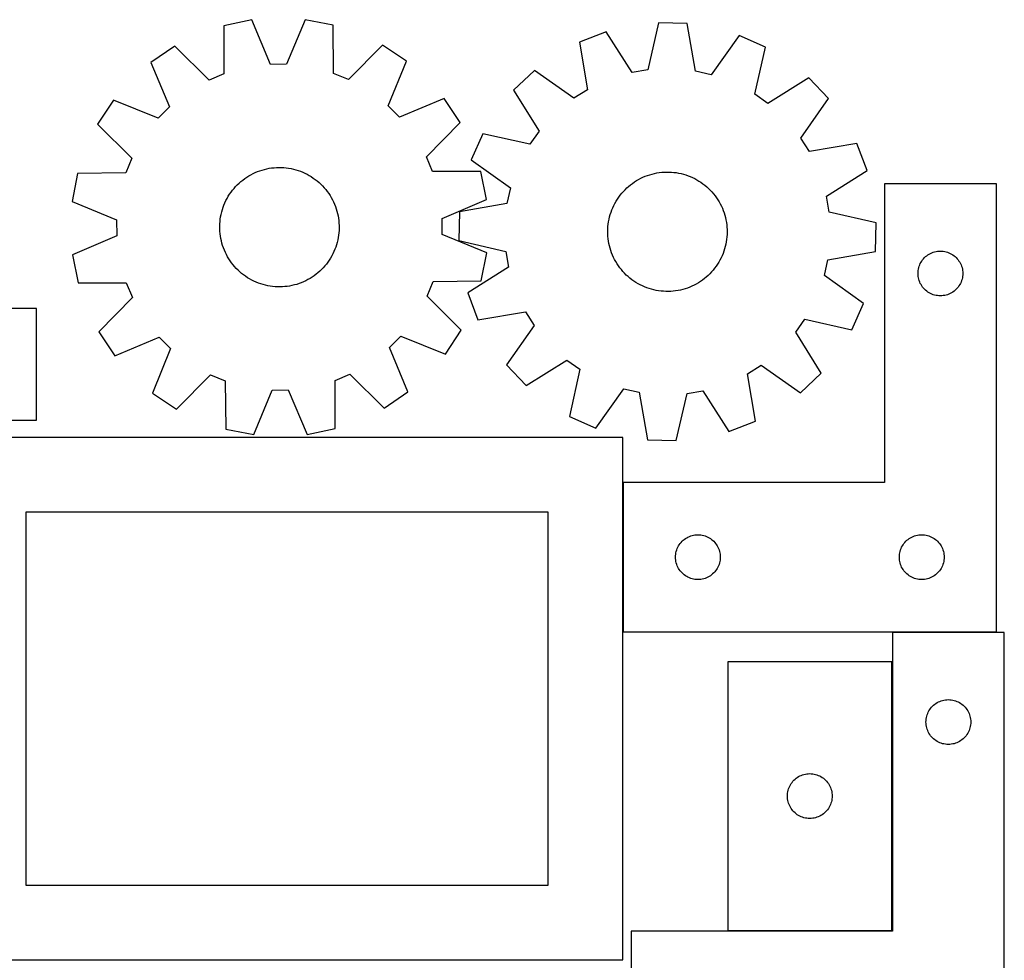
# Model space of a CAD drawing. Header units: millimetres. Extents: x 7 to 1243, y 7 to 2493.
# Tile 19 of 19: x 848 to 1243, y 2115 to 2493. Entities that reach past the tile are written whole.
import ezdxf

# ---------------------------------------------------------------- set-up
doc = ezdxf.new("R2010")
doc.units = ezdxf.units.MM
doc.layers.add('COMMON', color=5, linetype='CONTINUOUS', true_color=0x0000ff)
doc.layers.add('CUT', color=7, linetype='CONTINUOUS', true_color=0x000000)

msp = doc.modelspace()

# ---------------------------------------------------------------- linework, layer by layer
at = {"layer": 'COMMON'}
msp.add_line((1090.180987, 2246.947818), (1090.180987, 2306.947818), dxfattribs=at)
at = {"layer": 'CUT'}
for p, q in [((940.921376, 2492.813062), (929.61794, 2490.507024)), ((929.61794, 2490.507024), (929.646085, 2471.130707)), ((948.485583, 2474.974195), (940.921376, 2492.813062)), ((962.304328, 2492.917859), (954.915334, 2475.005707)), ((973.629823, 2490.722724), (962.304328, 2492.917859)), ((973.791601, 2471.347063), (973.629823, 2490.722724)), ((1104.489923, 2491.644019), (1100.142122, 2472.761777)), ((1116.022135, 2491.338157), (1104.489923, 2491.644019)), ((1119.362924, 2472.251996), (1116.022135, 2491.338157)), ((1083.414356, 2488.029868), (1072.642933, 2483.899261)), ((1093.8048, 2471.67502), (1083.414356, 2488.029868)), ((1136.876495, 2486.611926), (1125.63373, 2470.830841)), ((1147.413822, 2481.916161), (1136.876495, 2486.611926)), ((993.425199, 2482.636643), (979.743975, 2468.915617)), ((1003.04855, 2476.274522), (993.425199, 2482.636643)), ((1072.642933, 2483.899261), (1075.85201, 2464.790513)), ((909.902773, 2482.227302), (900.342243, 2475.771163)), ((923.717829, 2468.641035), (909.902773, 2482.227302)), ((1143.196351, 2463.004382), (1147.413822, 2481.916161)), ((900.342243, 2475.771163), (907.78324, 2457.880551)), ((954.915334, 2475.005707), (948.485583, 2474.974195)), ((995.783269, 2458.311836), (1003.04855, 2476.274522)), ((929.646085, 2471.130707), (923.717829, 2468.641035)), ((979.743975, 2468.915617), (973.791601, 2471.347063)), ((1054.554723, 2472.494951), (1046.183941, 2464.556723)), ((1070.412972, 2461.361292), (1054.554723, 2472.494951)), ((1100.142122, 2472.761777), (1093.8048, 2471.67502)), ((1125.63373, 2470.830841), (1119.362924, 2472.251996)), ((1164.872088, 2469.569074), (1148.445968, 2459.291673)), ((1172.810317, 2461.198292), (1164.872088, 2469.569074)), ((1046.183941, 2464.556723), (1056.461343, 2448.130602)), ((1075.85201, 2464.790513), (1070.412972, 2461.361292)), ((1148.445968, 2459.291673), (1143.196351, 2463.004382)), ((885.296316, 2460.57703), (878.934196, 2450.953678)), ((903.259002, 2453.311748), (885.296316, 2460.57703)), ((1018.242683, 2461.228595), (1000.352072, 2453.787598)), ((1024.698823, 2451.668065), (1018.242683, 2461.228595)), ((1161.676658, 2445.340044), (1172.810317, 2461.198292)), ((907.78324, 2457.880551), (903.259002, 2453.311748)), ((1000.352072, 2453.787598), (995.783269, 2458.311836)), ((878.934196, 2450.953678), (892.655221, 2437.272455)), ((1011.112555, 2437.85301), (1024.698823, 2451.668065)), ((1033.836855, 2447.098456), (1029.141089, 2436.56113)), ((1052.748633, 2442.880985), (1033.836855, 2447.098456)), ((1056.461343, 2448.130602), (1052.748633, 2442.880985)), ((1165.105879, 2439.901006), (1161.676658, 2445.340044)), ((1184.214627, 2443.110083), (1165.105879, 2439.901006)), ((1188.345234, 2432.33866), (1184.214627, 2443.110083)), ((892.655221, 2437.272455), (890.223775, 2431.32008)), ((1013.602228, 2431.924754), (1011.112555, 2437.85301)), ((1029.141089, 2436.56113), (1044.922174, 2425.318364)), ((870.848114, 2431.158303), (868.652979, 2419.832807)), ((890.223775, 2431.32008), (870.848114, 2431.158303)), ((940.563708, 2430.638195), (941.433414, 2431.087979)), ((941.433414, 2431.087979), (942.320743, 2431.501915)), ((942.320743, 2431.501915), (943.224217, 2431.879313)), ((943.224217, 2431.879313), (944.142333, 2432.219546)), ((944.142333, 2432.219546), (945.073563, 2432.522047)), ((945.073563, 2432.522047), (946.016356, 2432.786313)), ((946.016356, 2432.786313), (946.969143, 2433.011904)), ((946.969143, 2433.011904), (947.930339, 2433.198444)), ((947.930339, 2433.198444), (948.898344, 2433.345623)), ((948.898344, 2433.345623), (949.871547, 2433.453196)), ((949.871547, 2433.453196), (950.848327, 2433.520984)), ((950.848327, 2433.520984), (951.827059, 2433.548874)), ((951.827059, 2433.548874), (952.806115, 2433.53682)), ((952.806115, 2433.53682), (953.783864, 2433.484841)), ((953.783864, 2433.484841), (954.75868, 2433.393025)), ((954.75868, 2433.393025), (955.728939, 2433.261523)), ((955.728939, 2433.261523), (956.693026, 2433.090556)), ((956.693026, 2433.090556), (957.649338, 2432.880407)), ((957.649338, 2432.880407), (958.596283, 2432.631427)), ((958.596283, 2432.631427), (959.532284, 2432.344029)), ((959.532284, 2432.344029), (960.455783, 2432.018692)), ((960.455783, 2432.018692), (961.365244, 2431.655958)), ((961.365244, 2431.655958), (962.259152, 2431.25643)), ((962.259152, 2431.25643), (963.136021, 2430.820773)), ((963.136021, 2430.820773), (963.99439, 2430.349713)), ((1032.978544, 2431.952898), (1013.602228, 2431.924754)), ((1035.284583, 2420.649462), (1032.978544, 2431.952898)), ((1100.92977, 2430.643205), (1101.870736, 2430.913907)), ((1101.870736, 2430.913907), (1102.82196, 2431.146002)), ((1102.82196, 2431.146002), (1103.781859, 2431.339106)), ((1103.781859, 2431.339106), (1104.748835, 2431.492896)), ((1104.748835, 2431.492896), (1105.72128, 2431.607116)), ((1105.72128, 2431.607116), (1106.697575, 2431.681576)), ((1106.697575, 2431.681576), (1107.676094, 2431.716153)), ((1107.676094, 2431.716153), (1108.655209, 2431.710789)), ((1108.655209, 2431.710789), (1109.63329, 2431.665492)), ((1109.63329, 2431.665492), (1110.60871, 2431.580339)), ((1110.60871, 2431.580339), (1111.579845, 2431.45547)), ((1111.579845, 2431.45547), (1112.545079, 2431.291094)), ((1112.545079, 2431.291094), (1113.502804, 2431.087485)), ((1113.502804, 2431.087485), (1114.451428, 2430.84498)), ((1114.451428, 2430.84498), (1115.389371, 2430.563985)), ((1171.990385, 2421.948215), (1188.345234, 2432.33866)), ((935.086489, 2426.556018), (935.794247, 2427.232608)), ((935.794247, 2427.232608), (936.529014, 2427.879765)), ((936.529014, 2427.879765), (937.289565, 2428.496415)), ((937.289565, 2428.496415), (938.074636, 2429.081529)), ((938.074636, 2429.081529), (938.88292, 2429.634134)), ((938.88292, 2429.634134), (939.713071, 2430.153311)), ((939.713071, 2430.153311), (940.563708, 2430.638195)), ((963.99439, 2430.349713), (964.832831, 2429.844032)), ((964.832831, 2429.844032), (965.649947, 2429.304574)), ((965.649947, 2429.304574), (966.444381, 2428.732236)), ((966.444381, 2428.732236), (967.214808, 2428.12797)), ((967.214808, 2428.12797), (967.959947, 2427.492783)), ((967.959947, 2427.492783), (968.678557, 2426.827731)), ((1093.173461, 2426.56448), (1093.954516, 2427.154945)), ((1093.954516, 2427.154945), (1094.759005, 2427.71306)), ((1094.759005, 2427.71306), (1095.585589, 2428.237897)), ((1095.585589, 2428.237897), (1096.432893, 2428.728582)), ((1096.432893, 2428.728582), (1097.299506, 2429.184298)), ((1097.299506, 2429.184298), (1098.183986, 2429.604287)), ((1098.183986, 2429.604287), (1099.08486, 2429.98785)), ((1099.08486, 2429.98785), (1100.00063, 2430.334348)), ((1100.00063, 2430.334348), (1100.92977, 2430.643205)), ((1115.389371, 2430.563985), (1116.315071, 2430.244966)), ((1116.315071, 2430.244966), (1117.226989, 2429.888454)), ((1117.226989, 2429.888454), (1118.123607, 2429.495043)), ((1118.123607, 2429.495043), (1119.003432, 2429.065388)), ((1119.003432, 2429.065388), (1119.864999, 2428.600203)), ((1119.864999, 2428.600203), (1120.706876, 2428.100264)), ((1120.706876, 2428.100264), (1121.527659, 2427.566402)), ((1121.527659, 2427.566402), (1122.325985, 2426.999505)), ((1122.325985, 2426.999505), (1123.100523, 2426.400517)), ((1240.280987, 2426.947818), (1195.280987, 2426.947818)), ((1195.280987, 2426.947818), (1195.280987, 2306.947818)), ((1240.280987, 2246.947818), (1240.280987, 2426.947818)), ((931.992368, 2422.77262), (932.548381, 2423.578563)), ((932.548381, 2423.578563), (933.136806, 2424.361156)), ((933.136806, 2424.361156), (933.756661, 2425.119096)), ((933.756661, 2425.119096), (934.406916, 2425.851123)), ((934.406916, 2425.851123), (935.086489, 2426.556018)), ((968.678557, 2426.827731), (969.369443, 2426.133921)), ((969.369443, 2426.133921), (970.031454, 2425.412508)), ((970.031454, 2425.412508), (970.663489, 2424.664694)), ((970.663489, 2424.664694), (971.264496, 2423.891721)), ((971.264496, 2423.891721), (971.833474, 2423.094878)), ((971.833474, 2423.094878), (972.369477, 2422.275491)), ((1044.922174, 2425.318364), (1043.501019, 2419.047558)), ((1089.049054, 2422.400943), (1089.663716, 2423.163101)), ((1089.663716, 2423.163101), (1090.308954, 2423.899554)), ((1090.308954, 2423.899554), (1090.983695, 2424.609076)), ((1090.983695, 2424.609076), (1091.686813, 2425.290485)), ((1091.686813, 2425.290485), (1092.417141, 2425.942649)), ((1092.417141, 2425.942649), (1093.173461, 2426.56448)), ((1123.100523, 2426.400517), (1123.849984, 2425.770436)), ((1123.849984, 2425.770436), (1124.573122, 2425.11031)), ((1124.573122, 2425.11031), (1125.268733, 2424.421237)), ((1125.268733, 2424.421237), (1125.935658, 2423.704365)), ((1125.935658, 2423.704365), (1126.572788, 2422.960886)), ((1126.572788, 2422.960886), (1127.179062, 2422.192038)), ((868.652979, 2419.832807), (886.565131, 2412.443814)), ((929.728875, 2418.440843), (930.110085, 2419.342715)), ((930.110085, 2419.342715), (930.527765, 2420.228288)), ((930.527765, 2420.228288), (930.981218, 2421.096087)), ((930.981218, 2421.096087), (931.46969, 2421.944669)), ((931.46969, 2421.944669), (931.992368, 2422.77262)), ((972.369477, 2422.275491), (972.871612, 2421.434922)), ((972.871612, 2421.434922), (973.339043, 2420.574571)), ((973.339043, 2420.574571), (973.770993, 2419.695871)), ((973.770993, 2419.695871), (974.166742, 2418.800283)), ((1017.445716, 2413.085255), (1035.284583, 2420.649462)), ((1043.501019, 2419.047558), (1024.414858, 2415.706769)), ((1086.468313, 2418.250345), (1086.915826, 2419.121222)), ((1086.915826, 2419.121222), (1087.398488, 2419.973121)), ((1087.398488, 2419.973121), (1087.915497, 2420.804624)), ((1087.915497, 2420.804624), (1088.465991, 2421.614348)), ((1088.465991, 2421.614348), (1089.049054, 2422.400943)), ((1127.179062, 2422.192038), (1127.753471, 2421.399101)), ((1127.753471, 2421.399101), (1128.29506, 2420.583395)), ((1128.29506, 2420.583395), (1128.802927, 2419.746277)), ((1128.802927, 2419.746277), (1129.276226, 2418.88914)), ((1173.077143, 2415.610894), (1171.990385, 2421.948215)), ((928.580479, 2414.700734), (928.810092, 2415.65256)), ((928.810092, 2415.65256), (929.078337, 2416.594229)), ((929.078337, 2416.594229), (929.384768, 2417.524172)), ((929.384768, 2417.524172), (929.728875, 2418.440843)), ((974.166742, 2418.800283), (974.525633, 2417.889298)), ((974.525633, 2417.889298), (974.847066, 2416.964433)), ((974.847066, 2416.964433), (975.130509, 2416.027227)), ((975.130509, 2416.027227), (975.375488, 2415.07924)), ((975.375488, 2415.07924), (975.581596, 2414.122049)), ((1024.414858, 2415.706769), (1024.108997, 2404.174557)), ((1085.043749, 2414.606467), (1085.343819, 2415.538482)), ((1085.343819, 2415.538482), (1085.681655, 2416.457483)), ((1085.681655, 2416.457483), (1086.056694, 2417.361939)), ((1086.056694, 2417.361939), (1086.468313, 2418.250345)), ((1129.276226, 2418.88914), (1129.714169, 2418.013412)), ((1129.714169, 2418.013412), (1130.116029, 2417.120549)), ((1130.116029, 2417.120549), (1130.481136, 2416.212038)), ((1130.481136, 2416.212038), (1130.808881, 2415.289391)), ((1130.808881, 2415.289391), (1131.098721, 2414.354143)), ((1191.959385, 2411.263093), (1173.077143, 2415.610894)), ((886.565131, 2412.443814), (886.596643, 2406.014063)), ((928.055021, 2410.823734), (928.126934, 2411.80022)), ((928.126934, 2411.80022), (928.238616, 2412.772959)), ((928.238616, 2412.772959), (928.389881, 2413.740334)), ((928.389881, 2413.740334), (928.580479, 2414.700734)), ((975.581596, 2414.122049), (975.748491, 2413.157247)), ((975.748491, 2413.157247), (975.875893, 2412.186442)), ((975.875893, 2412.186442), (975.963592, 2411.211247)), ((975.963592, 2411.211247), (976.011441, 2410.233287)), ((1017.477228, 2406.655504), (1017.445716, 2413.085255)), ((1084.230158, 2410.779549), (1084.37481, 2411.747934)), ((1084.37481, 2411.747934), (1084.558841, 2412.709614)), ((1084.558841, 2412.709614), (1084.781945, 2413.662987)), ((1084.781945, 2413.662987), (1085.043749, 2414.606467)), ((1131.098721, 2414.354143), (1131.350172, 2413.407851)), ((1131.350172, 2413.407851), (1131.562816, 2412.452091)), ((1131.562816, 2412.452091), (1131.736298, 2411.488453)), ((1131.736298, 2411.488453), (1131.870331, 2410.51854)), ((1191.653523, 2399.730881), (1191.959385, 2411.263093)), ((928.022998, 2409.845128), (928.055021, 2410.823734)), ((928.030918, 2408.866031), (928.022998, 2409.845128)), ((928.078767, 2407.888071), (928.030918, 2408.866031)), ((928.166465, 2406.912876), (928.078767, 2407.888071)), ((975.915425, 2407.299098), (975.803743, 2406.326359)), ((975.987337, 2408.275584), (975.915425, 2407.299098)), ((976.01936, 2409.25419), (975.987337, 2408.275584)), ((976.011441, 2410.233287), (976.01936, 2409.25419)), ((1084.034551, 2407.850313), (1084.059887, 2408.829115)), ((1084.04916, 2406.871292), (1084.034551, 2407.850313)), ((1084.059887, 2408.829115), (1084.125125, 2409.806069)), ((1084.125125, 2409.806069), (1084.230158, 2410.779549)), ((1131.870331, 2410.51854), (1131.964691, 2409.543968)), ((1131.964691, 2409.543968), (1132.019221, 2408.566358)), ((1132.03383, 2407.587337), (1132.008495, 2406.608535)), ((1132.019221, 2408.566358), (1132.03383, 2407.587337)), ((886.596643, 2406.014063), (868.757776, 2398.449855)), ((928.293868, 2405.942071), (928.166465, 2406.912876)), ((928.460762, 2404.977269), (928.293868, 2405.942071)), ((928.666871, 2404.020078), (928.460762, 2404.977269)), ((928.91185, 2403.072091), (928.666871, 2404.020078)), ((975.232267, 2403.446758), (974.964022, 2402.505089)), ((975.46188, 2404.398584), (975.232267, 2403.446758)), ((975.652477, 2405.358984), (975.46188, 2404.398584)), ((975.803743, 2406.326359), (975.652477, 2405.358984)), ((1035.38938, 2399.266511), (1017.477228, 2406.655504)), ((1024.108997, 2404.174557), (1042.991238, 2399.826756)), ((1084.10369, 2405.893682), (1084.04916, 2406.871292)), ((1084.19805, 2404.919109), (1084.10369, 2405.893682)), ((1084.332083, 2403.949197), (1084.19805, 2404.919109)), ((1084.505566, 2402.985559), (1084.332083, 2403.949197)), ((1131.693571, 2403.689715), (1131.50954, 2402.728036)), ((1131.838223, 2404.658101), (1131.693571, 2403.689715)), ((1131.943256, 2405.631581), (1131.838223, 2404.658101)), ((1132.008495, 2406.608535), (1131.943256, 2405.631581)), ((929.195292, 2402.134885), (928.91185, 2403.072091)), ((929.516726, 2401.210019), (929.195292, 2402.134885)), ((929.875616, 2400.299035), (929.516726, 2401.210019)), ((930.271366, 2399.403447), (929.875616, 2400.299035)), ((930.703316, 2398.524747), (930.271366, 2399.403447)), ((973.932273, 2399.756602), (973.514594, 2398.87103)), ((974.313484, 2400.658475), (973.932273, 2399.756602)), ((974.657591, 2401.575146), (974.313484, 2400.658475)), ((974.964022, 2402.505089), (974.657591, 2401.575146)), ((1033.194245, 2387.941015), (1035.38938, 2399.266511)), ((1042.991238, 2399.826756), (1044.077996, 2393.489434)), ((1084.71821, 2402.029798), (1084.505566, 2402.985559)), ((1084.96966, 2401.083507), (1084.71821, 2402.029798)), ((1085.2595, 2400.148259), (1084.96966, 2401.083507)), ((1085.587246, 2399.225612), (1085.2595, 2400.148259)), ((1085.952352, 2398.317101), (1085.587246, 2399.225612)), ((1130.724562, 2399.899167), (1130.386726, 2398.980167)), ((1131.024632, 2400.831183), (1130.724562, 2399.899167)), ((1131.286436, 2401.774663), (1131.024632, 2400.831183)), ((1131.50954, 2402.728036), (1131.286436, 2401.774663)), ((1172.567362, 2396.390091), (1191.653523, 2399.730881)), ((1213.800389, 2399.019673), (1214.336836, 2399.262734)), ((1214.336836, 2399.262734), (1214.888032, 2399.470189)), ((1214.888032, 2399.470189), (1215.451615, 2399.641151)), ((1215.451615, 2399.641151), (1216.025174, 2399.774886)), ((1216.025174, 2399.774886), (1216.606251, 2399.870822)), ((1216.606251, 2399.870822), (1217.192359, 2399.928548)), ((1217.192359, 2399.928548), (1217.780987, 2399.947818)), ((1217.780987, 2399.947818), (1218.369615, 2399.928548)), ((1218.369615, 2399.928548), (1218.955723, 2399.870822)), ((1218.955723, 2399.870822), (1219.5368, 2399.774886)), ((1219.5368, 2399.774886), (1220.110358, 2399.641151)), ((1220.110358, 2399.641151), (1220.673942, 2399.470189)), ((1220.673942, 2399.470189), (1221.225138, 2399.262734)), ((1221.225138, 2399.262734), (1221.761585, 2399.019673)), ((868.757776, 2398.449855), (871.063815, 2387.14642)), ((931.170747, 2397.664396), (930.703316, 2398.524747)), ((931.672882, 2396.823827), (931.170747, 2397.664396)), ((932.208884, 2396.004439), (931.672882, 2396.823827)), ((932.777863, 2395.207596), (932.208884, 2396.004439)), ((933.378869, 2394.434624), (932.777863, 2395.207596)), ((971.493977, 2395.520755), (970.905553, 2394.738162)), ((972.049991, 2396.326698), (971.493977, 2395.520755)), ((972.572669, 2397.154649), (972.049991, 2396.326698)), ((973.061141, 2398.00323), (972.572669, 2397.154649)), ((973.514594, 2398.87103), (973.061141, 2398.00323)), ((1086.354212, 2397.424238), (1085.952352, 2398.317101)), ((1086.792156, 2396.548509), (1086.354212, 2397.424238)), ((1087.265455, 2395.691373), (1086.792156, 2396.548509)), ((1087.773321, 2394.854255), (1087.265455, 2395.691373)), ((1128.669893, 2395.464528), (1128.152885, 2394.633025)), ((1129.152556, 2396.316428), (1128.669893, 2395.464528)), ((1129.600068, 2397.187305), (1129.152556, 2396.316428)), ((1130.011687, 2398.075711), (1129.600068, 2397.187305)), ((1130.386726, 2398.980167), (1130.011687, 2398.075711)), ((1171.146207, 2390.119285), (1172.567362, 2396.390091)), ((1209.709132, 2394.928416), (1209.986758, 2395.447818)), ((1209.986758, 2395.447818), (1210.29776, 2395.94795)), ((1210.29776, 2395.94795), (1210.640807, 2396.426671)), ((1210.640807, 2396.426671), (1211.014429, 2396.88193)), ((1211.014429, 2396.88193), (1211.417026, 2397.311779)), ((1211.417026, 2397.311779), (1211.846875, 2397.714376)), ((1211.846875, 2397.714376), (1212.302134, 2398.087998)), ((1212.302134, 2398.087998), (1212.780855, 2398.431045)), ((1212.780855, 2398.431045), (1213.280987, 2398.742047)), ((1213.280987, 2398.742047), (1213.800389, 2399.019673)), ((1221.761585, 2399.019673), (1222.280987, 2398.742047)), ((1222.280987, 2398.742047), (1222.781119, 2398.431045)), ((1222.781119, 2398.431045), (1223.25984, 2398.087998)), ((1223.25984, 2398.087998), (1223.715099, 2397.714376)), ((1223.715099, 2397.714376), (1224.144948, 2397.311779)), ((1224.144948, 2397.311779), (1224.547545, 2396.88193)), ((1224.547545, 2396.88193), (1224.921167, 2396.426671)), ((1224.921167, 2396.426671), (1225.264213, 2395.94795)), ((1225.264213, 2395.94795), (1225.575216, 2395.447818)), ((1225.575216, 2395.447818), (1225.852842, 2394.928416)), ((934.010904, 2393.686809), (933.378869, 2394.434624)), ((934.672916, 2392.965397), (934.010904, 2393.686809)), ((935.363802, 2392.271587), (934.672916, 2392.965397)), ((936.082412, 2391.606535), (935.363802, 2392.271587)), ((936.827551, 2390.971348), (936.082412, 2391.606535)), ((968.248112, 2391.86671), (967.513345, 2391.219552)), ((968.95587, 2392.5433), (968.248112, 2391.86671)), ((969.635442, 2393.248194), (968.95587, 2392.5433)), ((970.285697, 2393.980221), (969.635442, 2393.248194)), ((970.905553, 2394.738162), (970.285697, 2393.980221)), ((1044.077996, 2393.489434), (1027.723147, 2383.09899)), ((1088.31491, 2394.038548), (1087.773321, 2394.854255)), ((1088.889319, 2393.245612), (1088.31491, 2394.038548)), ((1089.495594, 2392.476764), (1088.889319, 2393.245612)), ((1090.132724, 2391.733285), (1089.495594, 2392.476764)), ((1090.799649, 2391.016413), (1090.132724, 2391.733285)), ((1125.759427, 2391.538095), (1125.084687, 2390.828574)), ((1126.404665, 2392.274548), (1125.759427, 2391.538095)), ((1127.019327, 2393.036707), (1126.404665, 2392.274548)), ((1127.602391, 2393.823302), (1127.019327, 2393.036707)), ((1128.152885, 2394.633025), (1127.602391, 2393.823302)), ((1208.780987, 2390.947818), (1208.800257, 2391.536446)), ((1208.800257, 2391.536446), (1208.857983, 2392.122554)), ((1208.857983, 2392.122554), (1208.953919, 2392.703631)), ((1208.953919, 2392.703631), (1209.087654, 2393.27719)), ((1209.087654, 2393.27719), (1209.258616, 2393.840773)), ((1209.258616, 2393.840773), (1209.466071, 2394.391969)), ((1209.466071, 2394.391969), (1209.709132, 2394.928416)), ((1225.852842, 2394.928416), (1226.095903, 2394.391969)), ((1226.095903, 2394.391969), (1226.303358, 2393.840773)), ((1226.303358, 2393.840773), (1226.474319, 2393.27719)), ((1226.474319, 2393.27719), (1226.608054, 2392.703631)), ((1226.608054, 2392.703631), (1226.703991, 2392.122554)), ((1226.703991, 2392.122554), (1226.761717, 2391.536446)), ((1226.761717, 2391.536446), (1226.780987, 2390.947818)), ((937.597978, 2390.367082), (936.827551, 2390.971348)), ((938.392411, 2389.794744), (937.597978, 2390.367082)), ((939.209528, 2389.255285), (938.392411, 2389.794744)), ((940.047969, 2388.749605), (939.209528, 2389.255285)), ((940.906338, 2388.278545), (940.047969, 2388.749605)), ((941.783206, 2387.842888), (940.906338, 2388.278545)), ((942.677115, 2387.44336), (941.783206, 2387.842888)), ((943.586576, 2387.080626), (942.677115, 2387.44336)), ((961.721616, 2387.597403), (960.818141, 2387.220005)), ((962.608944, 2388.011339), (961.721616, 2387.597403)), ((963.478651, 2388.461123), (962.608944, 2388.011339)), ((964.329288, 2388.946007), (963.478651, 2388.461123)), ((965.159439, 2389.465184), (964.329288, 2388.946007)), ((965.967722, 2390.017789), (965.159439, 2389.465184)), ((966.752793, 2390.602903), (965.967722, 2390.017789)), ((967.513345, 2391.219552), (966.752793, 2390.602903)), ((1011.387138, 2381.826863), (1013.818583, 2387.779237)), ((1013.818583, 2387.779237), (1033.194245, 2387.941015)), ((1091.495259, 2390.32734), (1090.799649, 2391.016413)), ((1092.218397, 2389.667214), (1091.495259, 2390.32734)), ((1092.967859, 2389.037132), (1092.218397, 2389.667214)), ((1093.742397, 2388.438145), (1092.967859, 2389.037132)), ((1094.540722, 2387.871248), (1093.742397, 2388.438145)), ((1095.361506, 2387.337386), (1094.540722, 2387.871248)), ((1096.203382, 2386.837446), (1095.361506, 2387.337386)), ((1121.309376, 2387.724589), (1120.482792, 2387.199753)), ((1122.113865, 2388.282705), (1121.309376, 2387.724589)), ((1122.89492, 2388.873169), (1122.113865, 2388.282705)), ((1123.65124, 2389.495001), (1122.89492, 2388.873169)), ((1124.381568, 2390.147164), (1123.65124, 2389.495001)), ((1125.084687, 2390.828574), (1124.381568, 2390.147164)), ((1186.927292, 2378.87652), (1171.146207, 2390.119285)), ((1208.800257, 2390.35919), (1208.780987, 2390.947818)), ((1208.857983, 2389.773082), (1208.800257, 2390.35919)), ((1208.953919, 2389.192005), (1208.857983, 2389.773082)), ((1209.087654, 2388.618447), (1208.953919, 2389.192005)), ((1209.258616, 2388.054863), (1209.087654, 2388.618447)), ((1209.466071, 2387.503667), (1209.258616, 2388.054863)), ((1209.709132, 2386.96722), (1209.466071, 2387.503667)), ((1226.095903, 2387.503667), (1225.852842, 2386.96722)), ((1226.303358, 2388.054863), (1226.095903, 2387.503667)), ((1226.474319, 2388.618447), (1226.303358, 2388.054863)), ((1226.608054, 2389.192005), (1226.474319, 2388.618447)), ((1226.703991, 2389.773082), (1226.608054, 2389.192005)), ((1226.761717, 2390.35919), (1226.703991, 2389.773082)), ((1226.780987, 2390.947818), (1226.761717, 2390.35919)), ((871.063815, 2387.14642), (890.440131, 2387.174564)), ((890.440131, 2387.174564), (892.929803, 2381.246308)), ((944.510075, 2386.755289), (943.586576, 2387.080626)), ((945.446076, 2386.467891), (944.510075, 2386.755289)), ((946.39302, 2386.21891), (945.446076, 2386.467891)), ((947.349332, 2386.008762), (946.39302, 2386.21891)), ((948.31342, 2385.837794), (947.349332, 2386.008762)), ((949.283679, 2385.706293), (948.31342, 2385.837794)), ((950.258494, 2385.614477), (949.283679, 2385.706293)), ((951.236244, 2385.562498), (950.258494, 2385.614477)), ((952.215299, 2385.550444), (951.236244, 2385.562498)), ((953.194032, 2385.578334), (952.215299, 2385.550444)), ((954.170812, 2385.646122), (953.194032, 2385.578334)), ((955.144015, 2385.753695), (954.170812, 2385.646122)), ((956.11202, 2385.900874), (955.144015, 2385.753695)), ((957.073216, 2386.087414), (956.11202, 2385.900874)), ((958.026003, 2386.313005), (957.073216, 2386.087414)), ((958.968796, 2386.577271), (958.026003, 2386.313005)), ((959.900026, 2386.879772), (958.968796, 2386.577271)), ((960.818141, 2387.220005), (959.900026, 2386.879772)), ((1097.06495, 2386.372262), (1096.203382, 2386.837446)), ((1097.944774, 2385.942607), (1097.06495, 2386.372262)), ((1098.841392, 2385.549196), (1097.944774, 2385.942607)), ((1099.75331, 2385.192684), (1098.841392, 2385.549196)), ((1100.679011, 2384.873665), (1099.75331, 2385.192684)), ((1101.616953, 2384.592669), (1100.679011, 2384.873665)), ((1102.565577, 2384.350165), (1101.616953, 2384.592669)), ((1103.523303, 2384.146555), (1102.565577, 2384.350165)), ((1104.488536, 2383.982179), (1103.523303, 2384.146555)), ((1105.459671, 2383.857311), (1104.488536, 2383.982179)), ((1106.435091, 2383.772157), (1105.459671, 2383.857311)), ((1107.413172, 2383.726861), (1106.435091, 2383.772157)), ((1108.392288, 2383.721497), (1107.413172, 2383.726861)), ((1109.370807, 2383.756073), (1108.392288, 2383.721497)), ((1110.347101, 2383.830534), (1109.370807, 2383.756073)), ((1111.319546, 2383.944754), (1110.347101, 2383.830534)), ((1112.286523, 2384.098544), (1111.319546, 2383.944754)), ((1113.246422, 2384.291647), (1112.286523, 2384.098544)), ((1114.197645, 2384.523743), (1113.246422, 2384.291647)), ((1115.138611, 2384.794445), (1114.197645, 2384.523743)), ((1116.067752, 2385.103301), (1115.138611, 2384.794445)), ((1116.983521, 2385.4498), (1116.067752, 2385.103301)), ((1117.884396, 2385.833363), (1116.983521, 2385.4498)), ((1118.768875, 2386.253352), (1117.884396, 2385.833363)), ((1119.635488, 2386.709068), (1118.768875, 2386.253352)), ((1120.482792, 2387.199753), (1119.635488, 2386.709068)), ((1209.986758, 2386.447818), (1209.709132, 2386.96722)), ((1210.29776, 2385.947686), (1209.986758, 2386.447818)), ((1210.640807, 2385.468965), (1210.29776, 2385.947686)), ((1211.014429, 2385.013706), (1210.640807, 2385.468965)), ((1211.417026, 2384.583857), (1211.014429, 2385.013706)), ((1211.846875, 2384.18126), (1211.417026, 2384.583857)), ((1212.302134, 2383.807638), (1211.846875, 2384.18126)), ((1212.780855, 2383.464592), (1212.302134, 2383.807638)), ((1213.280987, 2383.153589), (1212.780855, 2383.464592)), ((1222.781119, 2383.464592), (1222.280987, 2383.153589)), ((1223.25984, 2383.807638), (1222.781119, 2383.464592)), ((1223.715099, 2384.18126), (1223.25984, 2383.807638)), ((1224.144948, 2384.583857), (1223.715099, 2384.18126)), ((1224.547545, 2385.013706), (1224.144948, 2384.583857)), ((1224.921167, 2385.468965), (1224.547545, 2385.013706)), ((1225.264213, 2385.947686), (1224.921167, 2385.468965)), ((1225.575216, 2386.447818), (1225.264213, 2385.947686)), ((1225.852842, 2386.96722), (1225.575216, 2386.447818)), ((892.929803, 2381.246308), (879.343536, 2367.431253)), ((1025.108163, 2368.14564), (1011.387138, 2381.826863)), ((1027.723147, 2383.09899), (1031.853754, 2372.327567)), ((1213.800389, 2382.875963), (1213.280987, 2383.153589)), ((1214.336836, 2382.632902), (1213.800389, 2382.875963)), ((1214.888032, 2382.425447), (1214.336836, 2382.632902)), ((1215.451615, 2382.254486), (1214.888032, 2382.425447)), ((1216.025174, 2382.120751), (1215.451615, 2382.254486)), ((1216.606251, 2382.024814), (1216.025174, 2382.120751)), ((1217.192359, 2381.967088), (1216.606251, 2382.024814)), ((1217.780987, 2381.947818), (1217.192359, 2381.967088)), ((1218.369615, 2381.967088), (1217.780987, 2381.947818)), ((1218.955723, 2382.024814), (1218.369615, 2381.967088)), ((1219.5368, 2382.120751), (1218.955723, 2382.024814)), ((1220.110358, 2382.254486), (1219.5368, 2382.120751)), ((1220.673942, 2382.425447), (1220.110358, 2382.254486)), ((1221.225138, 2382.632902), (1220.673942, 2382.425447)), ((1221.761585, 2382.875963), (1221.225138, 2382.632902)), ((1222.280987, 2383.153589), (1221.761585, 2382.875963)), ((854.361509, 2376.930532), (734.361509, 2376.930532)), ((854.361509, 2331.930532), (854.361509, 2376.930532)), ((1031.853754, 2372.327567), (1050.962502, 2375.536644)), ((1050.962502, 2375.536644), (1054.391723, 2370.097606)), ((1182.231526, 2368.339194), (1186.927292, 2378.87652)), ((1159.607039, 2367.307048), (1163.319748, 2372.556664)), ((1163.319748, 2372.556664), (1182.231526, 2368.339194)), ((1018.746043, 2358.522288), (1025.108163, 2368.14564)), ((1054.391723, 2370.097606), (1043.258064, 2354.239357)), ((879.343536, 2367.431253), (885.799676, 2357.870723)), ((885.799676, 2357.870723), (903.690287, 2365.31172)), ((903.690287, 2365.31172), (908.25909, 2360.787482)), ((996.259118, 2361.218767), (1000.783356, 2365.787569)), ((1000.783356, 2365.787569), (1018.746043, 2358.522288)), ((1169.88444, 2350.880927), (1159.607039, 2367.307048)), ((908.25909, 2360.787482), (900.993808, 2342.824795)), ((1003.700115, 2343.328155), (996.259118, 2361.218767)), ((1051.196293, 2345.868575), (1067.622413, 2356.145977)), ((1067.622413, 2356.145977), (1072.87203, 2352.433267)), ((1043.258064, 2354.239357), (1051.196293, 2345.868575)), ((1072.87203, 2352.433267), (1068.654559, 2333.521489)), ((1140.216372, 2350.647136), (1145.655409, 2354.076358)), ((1145.655409, 2354.076358), (1161.513658, 2342.942698)), ((910.61716, 2336.462675), (924.298384, 2350.183701)), ((924.298384, 2350.183701), (930.250758, 2347.752255)), ((930.250758, 2347.752255), (930.412536, 2328.376594)), ((974.396274, 2347.96861), (980.32453, 2350.458283)), ((974.424418, 2328.592294), (974.396274, 2347.96861)), ((980.32453, 2350.458283), (994.139586, 2336.872016)), ((1143.425448, 2331.538389), (1140.216372, 2350.647136)), ((1161.513658, 2342.942698), (1169.88444, 2350.880927)), ((941.738031, 2326.181458), (949.127024, 2344.093611)), ((949.127024, 2344.093611), (955.556775, 2344.125123)), ((955.556775, 2344.125123), (963.120983, 2326.286255)), ((1079.191886, 2328.825723), (1090.434651, 2344.606808)), ((1090.434651, 2344.606808), (1096.705457, 2343.185654)), ((1115.926259, 2342.675873), (1122.263581, 2343.76263)), ((1122.263581, 2343.76263), (1132.654026, 2327.407781)), ((900.993808, 2342.824795), (910.61716, 2336.462675)), ((994.139586, 2336.872016), (1003.700115, 2343.328155)), ((1096.705457, 2343.185654), (1100.046246, 2324.099492)), ((1111.578459, 2323.793631), (1115.926259, 2342.675873)), ((674.361509, 2331.930532), (854.361509, 2331.930532)), ((1068.654559, 2333.521489), (1079.191886, 2328.825723)), ((930.412536, 2328.376594), (941.738031, 2326.181458)), ((963.120983, 2326.286255), (974.424418, 2328.592294)), ((1132.654026, 2327.407781), (1143.425448, 2331.538389)), ((1090.080986, 2325.086496), (820.080986, 2325.086496)), ((1090.080986, 2115.086496), (1090.080986, 2325.086496)), ((1100.046246, 2324.099492), (1111.578459, 2323.793631)), ((1195.280987, 2306.947818), (1090.280987, 2306.947818)), ((1090.280987, 2306.947818), (1090.280987, 2246.947818)), ((1060.080986, 2295.086496), (850.080986, 2295.086496)), ((850.080986, 2295.086496), (850.080986, 2145.086496)), ((1060.080986, 2145.086496), (1060.080986, 2295.086496)), ((1114.802134, 2284.087998), (1115.280855, 2284.431045)), ((1115.280855, 2284.431045), (1115.780987, 2284.742047)), ((1115.780987, 2284.742047), (1116.300389, 2285.019673)), ((1116.300389, 2285.019673), (1116.836836, 2285.262734)), ((1116.836836, 2285.262734), (1117.388032, 2285.470189)), ((1117.388032, 2285.470189), (1117.951615, 2285.641151)), ((1117.951615, 2285.641151), (1118.525174, 2285.774886)), ((1118.525174, 2285.774886), (1119.106251, 2285.870822)), ((1119.106251, 2285.870822), (1119.692359, 2285.928548)), ((1119.692359, 2285.928548), (1120.280987, 2285.947818)), ((1120.280987, 2285.947818), (1120.869615, 2285.928548)), ((1120.869615, 2285.928548), (1121.455723, 2285.870822)), ((1121.455723, 2285.870822), (1122.0368, 2285.774886)), ((1122.0368, 2285.774886), (1122.610358, 2285.641151)), ((1122.610358, 2285.641151), (1123.173942, 2285.470189)), ((1123.173942, 2285.470189), (1123.725138, 2285.262734)), ((1123.725138, 2285.262734), (1124.261585, 2285.019673)), ((1124.261585, 2285.019673), (1124.780987, 2284.742047)), ((1124.780987, 2284.742047), (1125.281119, 2284.431045)), ((1125.281119, 2284.431045), (1125.75984, 2284.087998)), ((1204.802134, 2284.087998), (1205.280855, 2284.431045)), ((1205.280855, 2284.431045), (1205.780987, 2284.742047)), ((1205.780987, 2284.742047), (1206.300389, 2285.019673)), ((1206.300389, 2285.019673), (1206.836836, 2285.262734)), ((1206.836836, 2285.262734), (1207.388032, 2285.470189)), ((1207.388032, 2285.470189), (1207.951615, 2285.641151)), ((1207.951615, 2285.641151), (1208.525174, 2285.774886)), ((1208.525174, 2285.774886), (1209.106251, 2285.870822)), ((1209.106251, 2285.870822), (1209.692359, 2285.928548)), ((1209.692359, 2285.928548), (1210.280987, 2285.947818)), ((1210.280987, 2285.947818), (1210.869615, 2285.928548)), ((1210.869615, 2285.928548), (1211.455723, 2285.870822)), ((1211.455723, 2285.870822), (1212.0368, 2285.774886)), ((1212.0368, 2285.774886), (1212.610358, 2285.641151)), ((1212.610358, 2285.641151), (1213.173942, 2285.470189)), ((1213.173942, 2285.470189), (1213.725138, 2285.262734)), ((1213.725138, 2285.262734), (1214.261585, 2285.019673)), ((1214.261585, 2285.019673), (1214.780987, 2284.742047)), ((1214.780987, 2284.742047), (1215.281119, 2284.431045)), ((1215.281119, 2284.431045), (1215.75984, 2284.087998)), ((1111.758616, 2279.840773), (1111.966071, 2280.391969)), ((1111.966071, 2280.391969), (1112.209132, 2280.928416)), ((1112.209132, 2280.928416), (1112.486758, 2281.447818)), ((1112.486758, 2281.447818), (1112.79776, 2281.94795)), ((1112.79776, 2281.94795), (1113.140807, 2282.426671)), ((1113.140807, 2282.426671), (1113.514429, 2282.88193)), ((1113.514429, 2282.88193), (1113.917026, 2283.311779)), ((1113.917026, 2283.311779), (1114.346875, 2283.714376)), ((1114.346875, 2283.714376), (1114.802134, 2284.087998)), ((1125.75984, 2284.087998), (1126.215099, 2283.714376)), ((1126.215099, 2283.714376), (1126.644948, 2283.311779)), ((1126.644948, 2283.311779), (1127.047545, 2282.88193)), ((1127.047545, 2282.88193), (1127.421167, 2282.426671)), ((1127.421167, 2282.426671), (1127.764213, 2281.94795)), ((1127.764213, 2281.94795), (1128.075216, 2281.447818)), ((1128.075216, 2281.447818), (1128.352842, 2280.928416)), ((1128.352842, 2280.928416), (1128.595903, 2280.391969)), ((1128.595903, 2280.391969), (1128.803358, 2279.840773)), ((1201.758616, 2279.840773), (1201.966071, 2280.391969)), ((1201.966071, 2280.391969), (1202.209132, 2280.928416)), ((1202.209132, 2280.928416), (1202.486758, 2281.447818)), ((1202.486758, 2281.447818), (1202.79776, 2281.94795)), ((1202.79776, 2281.94795), (1203.140807, 2282.426671)), ((1203.140807, 2282.426671), (1203.514429, 2282.88193)), ((1203.514429, 2282.88193), (1203.917026, 2283.311779)), ((1203.917026, 2283.311779), (1204.346875, 2283.714376)), ((1204.346875, 2283.714376), (1204.802134, 2284.087998)), ((1215.75984, 2284.087998), (1216.215099, 2283.714376)), ((1216.215099, 2283.714376), (1216.644948, 2283.311779)), ((1216.644948, 2283.311779), (1217.047545, 2282.88193)), ((1217.047545, 2282.88193), (1217.421167, 2282.426671)), ((1217.421167, 2282.426671), (1217.764213, 2281.94795)), ((1217.764213, 2281.94795), (1218.075216, 2281.447818)), ((1218.075216, 2281.447818), (1218.352842, 2280.928416)), ((1218.352842, 2280.928416), (1218.595903, 2280.391969)), ((1218.595903, 2280.391969), (1218.803358, 2279.840773)), ((1111.280987, 2276.947818), (1111.300257, 2277.536446)), ((1111.300257, 2276.35919), (1111.280987, 2276.947818)), ((1111.300257, 2277.536446), (1111.357983, 2278.122554)), ((1111.357983, 2278.122554), (1111.453919, 2278.703631)), ((1111.453919, 2278.703631), (1111.587654, 2279.27719)), ((1111.587654, 2279.27719), (1111.758616, 2279.840773)), ((1128.803358, 2279.840773), (1128.974319, 2279.27719)), ((1128.974319, 2279.27719), (1129.108054, 2278.703631)), ((1129.108054, 2278.703631), (1129.203991, 2278.122554)), ((1129.203991, 2278.122554), (1129.261717, 2277.536446)), ((1129.261717, 2277.536446), (1129.280987, 2276.947818)), ((1129.280987, 2276.947818), (1129.261717, 2276.35919)), ((1201.280987, 2276.947818), (1201.300257, 2277.536446)), ((1201.300257, 2276.35919), (1201.280987, 2276.947818)), ((1201.300257, 2277.536446), (1201.357983, 2278.122554)), ((1201.357983, 2278.122554), (1201.453919, 2278.703631)), ((1201.453919, 2278.703631), (1201.587654, 2279.27719)), ((1201.587654, 2279.27719), (1201.758616, 2279.840773)), ((1218.803358, 2279.840773), (1218.974319, 2279.27719)), ((1218.974319, 2279.27719), (1219.108054, 2278.703631)), ((1219.108054, 2278.703631), (1219.203991, 2278.122554)), ((1219.203991, 2278.122554), (1219.261717, 2277.536446)), ((1219.261717, 2277.536446), (1219.280987, 2276.947818)), ((1219.280987, 2276.947818), (1219.261717, 2276.35919)), ((1111.357983, 2275.773082), (1111.300257, 2276.35919)), ((1111.453919, 2275.192005), (1111.357983, 2275.773082)), ((1111.587654, 2274.618447), (1111.453919, 2275.192005)), ((1111.758616, 2274.054863), (1111.587654, 2274.618447)), ((1111.966071, 2273.503667), (1111.758616, 2274.054863)), ((1112.209132, 2272.96722), (1111.966071, 2273.503667)), ((1112.486758, 2272.447818), (1112.209132, 2272.96722)), ((1128.352842, 2272.96722), (1128.075216, 2272.447818)), ((1128.595903, 2273.503667), (1128.352842, 2272.96722)), ((1128.803358, 2274.054863), (1128.595903, 2273.503667)), ((1128.974319, 2274.618447), (1128.803358, 2274.054863)), ((1129.108054, 2275.192005), (1128.974319, 2274.618447)), ((1129.203991, 2275.773082), (1129.108054, 2275.192005)), ((1129.261717, 2276.35919), (1129.203991, 2275.773082)), ((1201.357983, 2275.773082), (1201.300257, 2276.35919)), ((1201.453919, 2275.192005), (1201.357983, 2275.773082)), ((1201.587654, 2274.618447), (1201.453919, 2275.192005)), ((1201.758616, 2274.054863), (1201.587654, 2274.618447)), ((1201.966071, 2273.503667), (1201.758616, 2274.054863)), ((1202.209132, 2272.96722), (1201.966071, 2273.503667)), ((1202.486758, 2272.447818), (1202.209132, 2272.96722)), ((1218.352842, 2272.96722), (1218.075216, 2272.447818)), ((1218.595903, 2273.503667), (1218.352842, 2272.96722)), ((1218.803358, 2274.054863), (1218.595903, 2273.503667)), ((1218.974319, 2274.618447), (1218.803358, 2274.054863)), ((1219.108054, 2275.192005), (1218.974319, 2274.618447)), ((1219.203991, 2275.773082), (1219.108054, 2275.192005)), ((1219.261717, 2276.35919), (1219.203991, 2275.773082)), ((1112.79776, 2271.947686), (1112.486758, 2272.447818)), ((1113.140807, 2271.468965), (1112.79776, 2271.947686)), ((1113.514429, 2271.013706), (1113.140807, 2271.468965)), ((1113.917026, 2270.583857), (1113.514429, 2271.013706)), ((1114.346875, 2270.18126), (1113.917026, 2270.583857)), ((1114.802134, 2269.807638), (1114.346875, 2270.18126)), ((1115.280855, 2269.464592), (1114.802134, 2269.807638)), ((1115.780987, 2269.153589), (1115.280855, 2269.464592)), ((1116.300389, 2268.875963), (1115.780987, 2269.153589)), ((1116.836836, 2268.632902), (1116.300389, 2268.875963)), ((1117.388032, 2268.425447), (1116.836836, 2268.632902)), ((1123.725138, 2268.632902), (1123.173942, 2268.425447)), ((1124.261585, 2268.875963), (1123.725138, 2268.632902)), ((1124.780987, 2269.153589), (1124.261585, 2268.875963)), ((1125.281119, 2269.464592), (1124.780987, 2269.153589)), ((1125.75984, 2269.807638), (1125.281119, 2269.464592)), ((1126.215099, 2270.18126), (1125.75984, 2269.807638)), ((1126.644948, 2270.583857), (1126.215099, 2270.18126)), ((1127.047545, 2271.013706), (1126.644948, 2270.583857)), ((1127.421167, 2271.468965), (1127.047545, 2271.013706)), ((1127.764213, 2271.947686), (1127.421167, 2271.468965)), ((1128.075216, 2272.447818), (1127.764213, 2271.947686)), ((1202.79776, 2271.947686), (1202.486758, 2272.447818)), ((1203.140807, 2271.468965), (1202.79776, 2271.947686)), ((1203.514429, 2271.013706), (1203.140807, 2271.468965)), ((1203.917026, 2270.583857), (1203.514429, 2271.013706)), ((1204.346875, 2270.18126), (1203.917026, 2270.583857)), ((1204.802134, 2269.807638), (1204.346875, 2270.18126)), ((1205.280855, 2269.464592), (1204.802134, 2269.807638)), ((1205.780987, 2269.153589), (1205.280855, 2269.464592)), ((1206.300389, 2268.875963), (1205.780987, 2269.153589)), ((1206.836836, 2268.632902), (1206.300389, 2268.875963)), ((1207.388032, 2268.425447), (1206.836836, 2268.632902)), ((1213.725138, 2268.632902), (1213.173942, 2268.425447)), ((1214.261585, 2268.875963), (1213.725138, 2268.632902)), ((1214.780987, 2269.153589), (1214.261585, 2268.875963)), ((1215.281119, 2269.464592), (1214.780987, 2269.153589)), ((1215.75984, 2269.807638), (1215.281119, 2269.464592)), ((1216.215099, 2270.18126), (1215.75984, 2269.807638)), ((1216.644948, 2270.583857), (1216.215099, 2270.18126)), ((1217.047545, 2271.013706), (1216.644948, 2270.583857)), ((1217.421167, 2271.468965), (1217.047545, 2271.013706)), ((1217.764213, 2271.947686), (1217.421167, 2271.468965)), ((1218.075216, 2272.447818), (1217.764213, 2271.947686)), ((1117.951615, 2268.254486), (1117.388032, 2268.425447)), ((1118.525174, 2268.120751), (1117.951615, 2268.254486)), ((1119.106251, 2268.024814), (1118.525174, 2268.120751)), ((1119.692359, 2267.967088), (1119.106251, 2268.024814)), ((1120.280987, 2267.947818), (1119.692359, 2267.967088)), ((1120.869615, 2267.967088), (1120.280987, 2267.947818)), ((1121.455723, 2268.024814), (1120.869615, 2267.967088)), ((1122.0368, 2268.120751), (1121.455723, 2268.024814)), ((1122.610358, 2268.254486), (1122.0368, 2268.120751)), ((1123.173942, 2268.425447), (1122.610358, 2268.254486)), ((1207.951615, 2268.254486), (1207.388032, 2268.425447)), ((1208.525174, 2268.120751), (1207.951615, 2268.254486)), ((1209.106251, 2268.024814), (1208.525174, 2268.120751)), ((1209.692359, 2267.967088), (1209.106251, 2268.024814)), ((1210.280987, 2267.947818), (1209.692359, 2267.967088)), ((1210.869615, 2267.967088), (1210.280987, 2267.947818)), ((1211.455723, 2268.024814), (1210.869615, 2267.967088)), ((1212.0368, 2268.120751), (1211.455723, 2268.024814)), ((1212.610358, 2268.254486), (1212.0368, 2268.120751)), ((1213.173942, 2268.425447), (1212.610358, 2268.254486)), ((1090.280987, 2246.947818), (1240.280987, 2246.947818)), ((1243.483006, 2246.690417), (1198.483006, 2246.690417)), ((1198.483006, 2246.690417), (1198.483006, 2126.690417)), ((1243.483006, 2066.690417), (1243.483006, 2246.690417)), ((1198.261281, 2234.945621), (1132.261281, 2234.945621)), ((1132.261281, 2234.945621), (1132.261281, 2126.945621)), ((1198.261281, 2126.945621), (1198.261281, 2234.945621)), ((1214.216448, 2216.624529), (1214.619045, 2217.054378)), ((1214.619045, 2217.054378), (1215.048894, 2217.456975)), ((1215.048894, 2217.456975), (1215.504153, 2217.830597)), ((1215.504153, 2217.830597), (1215.982874, 2218.173643)), ((1215.982874, 2218.173643), (1216.483006, 2218.484645)), ((1216.483006, 2218.484645), (1217.002408, 2218.762271)), ((1217.002408, 2218.762271), (1217.538855, 2219.005333)), ((1217.538855, 2219.005333), (1218.090051, 2219.212788)), ((1218.090051, 2219.212788), (1218.653635, 2219.383749)), ((1218.653635, 2219.383749), (1219.227193, 2219.517484)), ((1219.227193, 2219.517484), (1219.80827, 2219.613421)), ((1219.80827, 2219.613421), (1220.394378, 2219.671147)), ((1220.394378, 2219.671147), (1220.983006, 2219.690417)), ((1220.983006, 2219.690417), (1221.571634, 2219.671147)), ((1221.571634, 2219.671147), (1222.157742, 2219.613421)), ((1222.157742, 2219.613421), (1222.738819, 2219.517484)), ((1222.738819, 2219.517484), (1223.312378, 2219.383749)), ((1223.312378, 2219.383749), (1223.875961, 2219.212788)), ((1223.875961, 2219.212788), (1224.427157, 2219.005333)), ((1224.427157, 2219.005333), (1224.963604, 2218.762271)), ((1224.963604, 2218.762271), (1225.483006, 2218.484645)), ((1225.483006, 2218.484645), (1225.983138, 2218.173643)), ((1225.983138, 2218.173643), (1226.461859, 2217.830597)), ((1226.461859, 2217.830597), (1226.917118, 2217.456975)), ((1226.917118, 2217.456975), (1227.346967, 2217.054378)), ((1227.346967, 2217.054378), (1227.749564, 2216.624529)), ((1212.289674, 2213.019788), (1212.460635, 2213.583372)), ((1212.460635, 2213.583372), (1212.66809, 2214.134568)), ((1212.66809, 2214.134568), (1212.911151, 2214.671015)), ((1212.911151, 2214.671015), (1213.188778, 2215.190417)), ((1213.188778, 2215.190417), (1213.49978, 2215.690549)), ((1213.49978, 2215.690549), (1213.842826, 2216.16927)), ((1213.842826, 2216.16927), (1214.216448, 2216.624529)), ((1227.749564, 2216.624529), (1228.123186, 2216.16927)), ((1228.123186, 2216.16927), (1228.466233, 2215.690549)), ((1228.466233, 2215.690549), (1228.777235, 2215.190417)), ((1228.777235, 2215.190417), (1229.054861, 2214.671015)), ((1229.054861, 2214.671015), (1229.297922, 2214.134568)), ((1229.297922, 2214.134568), (1229.505377, 2213.583372)), ((1229.505377, 2213.583372), (1229.676339, 2213.019788)), ((1211.983006, 2210.690417), (1212.002276, 2211.279045)), ((1212.002276, 2210.101789), (1211.983006, 2210.690417)), ((1212.002276, 2211.279045), (1212.060002, 2211.865153)), ((1212.060002, 2209.515681), (1212.002276, 2210.101789)), ((1212.060002, 2211.865153), (1212.155939, 2212.44623)), ((1212.155939, 2208.934604), (1212.060002, 2209.515681)), ((1212.155939, 2212.44623), (1212.289674, 2213.019788)), ((1229.676339, 2213.019788), (1229.810074, 2212.44623)), ((1229.810074, 2212.44623), (1229.90601, 2211.865153)), ((1229.90601, 2209.515681), (1229.810074, 2208.934604)), ((1229.90601, 2211.865153), (1229.963736, 2211.279045)), ((1229.963736, 2210.101789), (1229.90601, 2209.515681)), ((1229.963736, 2211.279045), (1229.983006, 2210.690417)), ((1229.983006, 2210.690417), (1229.963736, 2210.101789)), ((1212.289674, 2208.361045), (1212.155939, 2208.934604)), ((1212.460635, 2207.797462), (1212.289674, 2208.361045)), ((1212.66809, 2207.246266), (1212.460635, 2207.797462)), ((1212.911151, 2206.709819), (1212.66809, 2207.246266)), ((1213.188778, 2206.190417), (1212.911151, 2206.709819)), ((1213.49978, 2205.690285), (1213.188778, 2206.190417)), ((1213.842826, 2205.211564), (1213.49978, 2205.690285)), ((1214.216448, 2204.756304), (1213.842826, 2205.211564)), ((1228.123186, 2205.211564), (1227.749564, 2204.756304)), ((1228.466233, 2205.690285), (1228.123186, 2205.211564)), ((1228.777235, 2206.190417), (1228.466233, 2205.690285)), ((1229.054861, 2206.709819), (1228.777235, 2206.190417)), ((1229.297922, 2207.246266), (1229.054861, 2206.709819)), ((1229.505377, 2207.797462), (1229.297922, 2207.246266)), ((1229.676339, 2208.361045), (1229.505377, 2207.797462)), ((1229.810074, 2208.934604), (1229.676339, 2208.361045)), ((1214.619045, 2204.326456), (1214.216448, 2204.756304)), ((1215.048894, 2203.923859), (1214.619045, 2204.326456)), ((1215.504153, 2203.550237), (1215.048894, 2203.923859)), ((1215.982874, 2203.20719), (1215.504153, 2203.550237)), ((1216.483006, 2202.896188), (1215.982874, 2203.20719)), ((1217.002408, 2202.618562), (1216.483006, 2202.896188)), ((1217.538855, 2202.375501), (1217.002408, 2202.618562)), ((1218.090051, 2202.168046), (1217.538855, 2202.375501)), ((1218.653635, 2201.997084), (1218.090051, 2202.168046)), ((1219.227193, 2201.863349), (1218.653635, 2201.997084)), ((1219.80827, 2201.767413), (1219.227193, 2201.863349)), ((1220.394378, 2201.709687), (1219.80827, 2201.767413)), ((1220.983006, 2201.690417), (1220.394378, 2201.709687)), ((1221.571634, 2201.709687), (1220.983006, 2201.690417)), ((1222.157742, 2201.767413), (1221.571634, 2201.709687)), ((1222.738819, 2201.863349), (1222.157742, 2201.767413)), ((1223.312378, 2201.997084), (1222.738819, 2201.863349)), ((1223.875961, 2202.168046), (1223.312378, 2201.997084)), ((1224.427157, 2202.375501), (1223.875961, 2202.168046)), ((1224.963604, 2202.618562), (1224.427157, 2202.375501)), ((1225.483006, 2202.896188), (1224.963604, 2202.618562)), ((1225.983138, 2203.20719), (1225.483006, 2202.896188)), ((1226.461859, 2203.550237), (1225.983138, 2203.20719)), ((1226.917118, 2203.923859), (1226.461859, 2203.550237)), ((1227.346967, 2204.326456), (1226.917118, 2203.923859)), ((1227.749564, 2204.756304), (1227.346967, 2204.326456)), ((1161.81713, 2189.260537), (1162.368326, 2189.467992)), ((1162.368326, 2189.467992), (1162.931909, 2189.638953)), ((1162.931909, 2189.638953), (1163.505468, 2189.772688)), ((1163.505468, 2189.772688), (1164.086545, 2189.868625)), ((1164.086545, 2189.868625), (1164.672653, 2189.926351)), ((1164.672653, 2189.926351), (1165.261281, 2189.945621)), ((1165.261281, 2189.945621), (1165.849909, 2189.926351)), ((1165.849909, 2189.926351), (1166.436016, 2189.868625)), ((1166.436016, 2189.868625), (1167.017094, 2189.772688)), ((1167.017094, 2189.772688), (1167.590652, 2189.638953)), ((1167.590652, 2189.638953), (1168.154236, 2189.467992)), ((1168.154236, 2189.467992), (1168.705432, 2189.260537)), ((1157.189426, 2184.926219), (1157.467052, 2185.445621)), ((1157.467052, 2185.445621), (1157.778054, 2185.945753)), ((1157.778054, 2185.945753), (1158.121101, 2186.424474)), ((1158.121101, 2186.424474), (1158.494722, 2186.879733)), ((1158.494722, 2186.879733), (1158.89732, 2187.309582)), ((1158.89732, 2187.309582), (1159.327168, 2187.712179)), ((1159.327168, 2187.712179), (1159.782428, 2188.085801)), ((1159.782428, 2188.085801), (1160.261149, 2188.428847)), ((1160.261149, 2188.428847), (1160.761281, 2188.739849)), ((1160.761281, 2188.739849), (1161.280682, 2189.017476)), ((1161.280682, 2189.017476), (1161.81713, 2189.260537)), ((1168.705432, 2189.260537), (1169.241879, 2189.017476)), ((1169.241879, 2189.017476), (1169.761281, 2188.739849)), ((1169.761281, 2188.739849), (1170.261413, 2188.428847)), ((1170.261413, 2188.428847), (1170.740134, 2188.085801)), ((1170.740134, 2188.085801), (1171.195393, 2187.712179)), ((1171.195393, 2187.712179), (1171.625242, 2187.309582)), ((1171.625242, 2187.309582), (1172.027839, 2186.879733)), ((1172.027839, 2186.879733), (1172.401461, 2186.424474)), ((1172.401461, 2186.424474), (1172.744507, 2185.945753)), ((1172.744507, 2185.945753), (1173.055509, 2185.445621)), ((1173.055509, 2185.445621), (1173.333135, 2184.926219)), ((1156.261281, 2180.945621), (1156.28055, 2181.534249)), ((1156.28055, 2181.534249), (1156.338277, 2182.120357)), ((1156.338277, 2182.120357), (1156.434213, 2182.701434)), ((1156.434213, 2182.701434), (1156.567948, 2183.274992)), ((1156.567948, 2183.274992), (1156.73891, 2183.838576)), ((1156.73891, 2183.838576), (1156.946365, 2184.389772)), ((1156.946365, 2184.389772), (1157.189426, 2184.926219)), ((1173.333135, 2184.926219), (1173.576196, 2184.389772)), ((1173.576196, 2184.389772), (1173.783652, 2183.838576)), ((1173.783652, 2183.838576), (1173.954613, 2183.274992)), ((1173.954613, 2183.274992), (1174.088348, 2182.701434)), ((1174.088348, 2182.701434), (1174.184284, 2182.120357)), ((1174.184284, 2182.120357), (1174.242011, 2181.534249)), ((1174.242011, 2181.534249), (1174.261281, 2180.945621)), ((1156.28055, 2180.356993), (1156.261281, 2180.945621)), ((1156.338277, 2179.770885), (1156.28055, 2180.356993)), ((1156.434213, 2179.189808), (1156.338277, 2179.770885)), ((1156.567948, 2178.616249), (1156.434213, 2179.189808)), ((1156.73891, 2178.052666), (1156.567948, 2178.616249)), ((1156.946365, 2177.50147), (1156.73891, 2178.052666)), ((1157.189426, 2176.965023), (1156.946365, 2177.50147)), ((1173.576196, 2177.50147), (1173.333135, 2176.965023)), ((1173.783652, 2178.052666), (1173.576196, 2177.50147)), ((1173.954613, 2178.616249), (1173.783652, 2178.052666)), ((1174.088348, 2179.189808), (1173.954613, 2178.616249)), ((1174.184284, 2179.770885), (1174.088348, 2179.189808)), ((1174.242011, 2180.356993), (1174.184284, 2179.770885)), ((1174.261281, 2180.945621), (1174.242011, 2180.356993)), ((1157.467052, 2176.445621), (1157.189426, 2176.965023)), ((1157.778054, 2175.945489), (1157.467052, 2176.445621)), ((1158.121101, 2175.466768), (1157.778054, 2175.945489)), ((1158.494722, 2175.011509), (1158.121101, 2175.466768)), ((1158.89732, 2174.58166), (1158.494722, 2175.011509)), ((1159.327168, 2174.179063), (1158.89732, 2174.58166)), ((1159.782428, 2173.805441), (1159.327168, 2174.179063)), ((1160.261149, 2173.462394), (1159.782428, 2173.805441)), ((1170.740134, 2173.805441), (1170.261413, 2173.462394)), ((1171.195393, 2174.179063), (1170.740134, 2173.805441)), ((1171.625242, 2174.58166), (1171.195393, 2174.179063)), ((1172.027839, 2175.011509), (1171.625242, 2174.58166)), ((1172.401461, 2175.466768), (1172.027839, 2175.011509)), ((1172.744507, 2175.945489), (1172.401461, 2175.466768)), ((1173.055509, 2176.445621), (1172.744507, 2175.945489)), ((1173.333135, 2176.965023), (1173.055509, 2176.445621)), ((1160.761281, 2173.151392), (1160.261149, 2173.462394)), ((1161.280682, 2172.873766), (1160.761281, 2173.151392)), ((1161.81713, 2172.630705), (1161.280682, 2172.873766)), ((1162.368326, 2172.42325), (1161.81713, 2172.630705)), ((1162.931909, 2172.252288), (1162.368326, 2172.42325)), ((1163.505468, 2172.118553), (1162.931909, 2172.252288)), ((1164.086545, 2172.022617), (1163.505468, 2172.118553)), ((1164.672653, 2171.964891), (1164.086545, 2172.022617)), ((1165.261281, 2171.945621), (1164.672653, 2171.964891)), ((1165.849909, 2171.964891), (1165.261281, 2171.945621)), ((1166.436016, 2172.022617), (1165.849909, 2171.964891)), ((1167.017094, 2172.118553), (1166.436016, 2172.022617)), ((1167.590652, 2172.252288), (1167.017094, 2172.118553)), ((1168.154236, 2172.42325), (1167.590652, 2172.252288)), ((1168.705432, 2172.630705), (1168.154236, 2172.42325)), ((1169.241879, 2172.873766), (1168.705432, 2172.630705)), ((1169.761281, 2173.151392), (1169.241879, 2172.873766)), ((1170.261413, 2173.462394), (1169.761281, 2173.151392)), ((850.080986, 2145.086496), (1060.080986, 2145.086496)), ((1198.483006, 2126.690417), (1093.483006, 2126.690417)), ((1093.483006, 2126.690417), (1093.483006, 2066.690417)), ((1132.261281, 2126.945621), (1198.261281, 2126.945621)), ((820.080986, 2115.086496), (1090.080986, 2115.086496))]:
    msp.add_line(p, q, dxfattribs=at)

doc.saveas('drawing.dxf')
